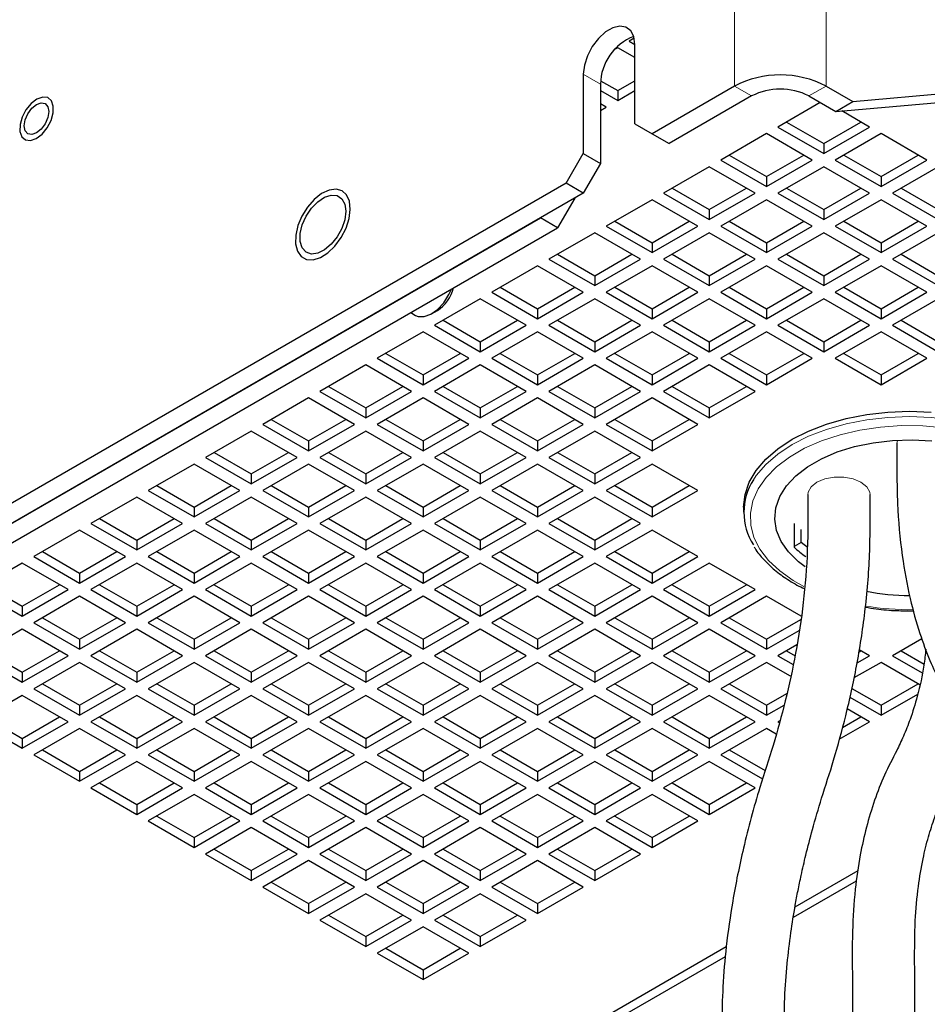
# Model space of a CAD drawing. Header units: millimetres. Extents: x 5 to 418, y 2 to 292.
# Tile 14 of 29: x 347 to 370, y 104 to 129. Entities that reach past the tile are written whole.
import ezdxf

# ---------------------------------------------------------------- set-up
doc = ezdxf.new("R2010")
doc.units = ezdxf.units.MM

msp = doc.modelspace()

# ---------------------------------------------------------------- linework, layer by layer
at = {"color": 7, "linetype": 'Continuous', "lineweight": 18}
for p, q in [((364.9938, 229.7835), (364.9938, 126.8993)), ((367.2565, 126.8993), (367.2565, 229.7835)), ((361.2602, 127.1936), (361.6845, 126.9487)), ((364.9938, 126.8993), (365.418, 126.6544)), ((366.8322, 126.6544), (367.2565, 126.8993))]:
    msp.add_line(p, q, dxfattribs=at)
at = {"color": 7, "linetype": 'Continuous', "lineweight": 25}
for p, q in [((362.517, 128.0832), (362.3916, 128.0108)), ((362.3916, 128.0108), (362.533, 127.9292)), ((362.1088, 127.8475), (362.0304, 127.8023)), ((362.533, 127.6026), (362.1088, 127.8475)), ((362.533, 125.9687), (362.533, 127.9284)), ((361.2602, 127.1936), (361.2602, 125.2339)), ((361.6881, 127.0291), (362.1088, 126.7862)), ((362.1088, 126.7862), (362.533, 127.0311)), ((361.6845, 126.9487), (361.6845, 124.989)), ((361.6845, 126.7862), (362.1088, 126.5413)), ((362.1088, 126.5413), (362.533, 126.7862)), ((362.1088, 126.7862), (362.1088, 126.5413)), ((364.9938, 126.8993), (362.9573, 125.7237)), ((367.2565, 126.8993), (367.9212, 126.5156)), ((367.9212, 126.5156), (371.1032, 126.8001)), ((365.418, 126.6544), (363.3816, 125.4788)), ((366.8322, 126.6544), (367.4969, 126.2707)), ((367.4969, 126.2707), (370.6789, 126.5552)), ((367.4969, 126.2707), (367.9212, 126.5156)), ((361.8259, 126.378), (361.6845, 126.4596)), ((361.6845, 126.2963), (361.8259, 126.378)), ((367.1141, 126.4917), (366.0686, 125.8881)), ((368.3313, 125.8881), (367.6456, 126.284)), ((366.2807, 126.0106), (367.1999, 125.48)), ((367.1999, 125.48), (368.1191, 126.0106)), ((362.533, 125.9687), (362.9573, 125.7237)), ((366.0686, 125.8881), (367.1999, 125.235)), ((367.1999, 125.235), (368.3313, 125.8881)), ((362.9573, 125.7237), (363.3816, 125.4788)), ((365.7857, 125.7249), (364.6543, 125.0717)), ((366.9171, 125.0717), (365.7857, 125.7249)), ((368.6141, 125.7249), (367.4828, 125.0717)), ((369.7455, 125.0717), (368.6141, 125.7249)), ((367.1999, 125.48), (367.1999, 125.235)), ((360.836, 124.4991), (361.2602, 125.2339)), ((361.2602, 125.2339), (361.6845, 124.989)), ((364.6543, 125.0717), (365.7857, 124.4186)), ((364.8665, 125.1942), (365.7857, 124.6636)), ((365.7857, 124.6636), (366.7049, 125.1942)), ((365.7857, 124.4186), (366.9171, 125.0717)), ((367.4828, 125.0717), (368.6141, 124.4186)), ((367.6949, 125.1942), (368.6141, 124.6636)), ((368.6141, 124.6636), (369.5333, 125.1942)), ((368.6141, 124.4186), (369.7455, 125.0717)), ((361.6845, 124.989), (361.2602, 124.2542)), ((364.3715, 124.9084), (363.2401, 124.2553)), ((365.5029, 124.2553), (364.3715, 124.9084)), ((367.1999, 124.9084), (366.0686, 124.2553)), ((368.3313, 124.2553), (367.1999, 124.9084)), ((370.0284, 124.9084), (368.897, 124.2553)), ((365.7857, 124.6636), (365.7857, 124.4186)), ((368.6141, 124.6636), (368.6141, 124.4186)), ((360.836, 124.4991), (334.673, 109.3955)), ((361.2602, 124.2542), (360.836, 124.4991)), ((363.4523, 124.3778), (364.3715, 123.8472)), ((364.3715, 123.8472), (365.2907, 124.3778)), ((366.2807, 124.3778), (367.1999, 123.8472)), ((367.1999, 123.8472), (368.1191, 124.3778)), ((369.1092, 124.3778), (370.0284, 123.8472)), ((361.2602, 124.2542), (335.0973, 109.1506)), ((361.048, 124.1317), (360.6238, 123.3969)), ((362.9573, 124.092), (361.8259, 123.4389)), ((364.0887, 123.4389), (362.9573, 124.092)), ((363.2401, 124.2553), (364.3715, 123.6022)), ((364.3715, 123.6022), (365.5029, 124.2553)), ((365.7857, 124.092), (364.6543, 123.4389)), ((366.9171, 123.4389), (365.7857, 124.092)), ((366.0686, 124.2553), (367.1999, 123.6022)), ((367.1999, 123.6022), (368.3313, 124.2553)), ((368.6141, 124.092), (367.4828, 123.4389)), ((369.7455, 123.4389), (368.6141, 124.092)), ((368.897, 124.2553), (370.0284, 123.6022)), ((364.3715, 123.8472), (364.3715, 123.6022)), ((367.1999, 123.8472), (367.1999, 123.6022)), ((336.1579, 109.7629), (360.1996, 123.6419)), ((360.6238, 123.3969), (360.1996, 123.6419)), ((336.5822, 109.518), (360.6238, 123.3969)), ((361.8259, 123.4389), (362.9573, 122.7858)), ((362.0381, 123.5614), (362.9573, 123.0307)), ((362.9573, 123.0307), (363.8765, 123.5614)), ((362.9573, 122.7858), (364.0887, 123.4389)), ((364.6543, 123.4389), (365.7857, 122.7858)), ((364.8665, 123.5614), (365.7857, 123.0307)), ((365.7857, 123.0307), (366.7049, 123.5614)), ((365.7857, 122.7858), (366.9171, 123.4389)), ((367.4828, 123.4389), (368.6141, 122.7858)), ((367.6949, 123.5614), (368.6141, 123.0307)), ((368.6141, 123.0307), (369.5333, 123.5614)), ((368.6141, 122.7858), (369.7455, 123.4389)), ((361.5431, 123.2756), (360.4117, 122.6225)), ((362.6744, 122.6225), (361.5431, 123.2756)), ((364.3715, 123.2756), (363.2401, 122.6225)), ((365.5029, 122.6225), (364.3715, 123.2756)), ((367.1999, 123.2756), (366.0686, 122.6225)), ((368.3313, 122.6225), (367.1999, 123.2756)), ((370.0284, 123.2756), (368.897, 122.6225)), ((362.9573, 123.0307), (362.9573, 122.7858)), ((365.7857, 123.0307), (365.7857, 122.7858)), ((368.6141, 123.0307), (368.6141, 122.7858)), ((360.4117, 122.6225), (361.5431, 121.9694)), ((360.6239, 122.745), (361.5431, 122.2143)), ((361.5431, 122.2143), (362.4623, 122.745)), ((361.5431, 121.9694), (362.6744, 122.6225)), ((363.2401, 122.6225), (364.3715, 121.9694)), ((363.4523, 122.745), (364.3715, 122.2143)), ((364.3715, 122.2143), (365.2907, 122.745)), ((364.3715, 121.9694), (365.5029, 122.6225)), ((366.0686, 122.6225), (367.1999, 121.9694)), ((366.2807, 122.745), (367.1999, 122.2143)), ((367.1999, 122.2143), (368.1191, 122.745)), ((367.1999, 121.9694), (368.3313, 122.6225)), ((368.897, 122.6225), (370.0284, 121.9694)), ((369.1092, 122.745), (370.0284, 122.2143)), ((360.1289, 122.4592), (358.9975, 121.8061)), ((361.2602, 121.8061), (360.1289, 122.4592)), ((362.9573, 122.4592), (361.8259, 121.8061)), ((364.0887, 121.8061), (362.9573, 122.4592)), ((365.7857, 122.4592), (364.6543, 121.8061)), ((366.9171, 121.8061), (365.7857, 122.4592)), ((368.6141, 122.4592), (367.4828, 121.8061)), ((369.7455, 121.8061), (368.6141, 122.4592)), ((361.5431, 122.2143), (361.5431, 121.9694)), ((364.3715, 122.2143), (364.3715, 121.9694)), ((367.1999, 122.2143), (367.1999, 121.9694)), ((359.2097, 121.9286), (360.1289, 121.3979)), ((360.1289, 121.3979), (361.0481, 121.9286)), ((362.0381, 121.9286), (362.9573, 121.3979)), ((362.9573, 121.3979), (363.8765, 121.9286)), ((364.8665, 121.9286), (365.7857, 121.3979)), ((365.7857, 121.3979), (366.7049, 121.9286)), ((367.6949, 121.9286), (368.6141, 121.3979)), ((368.6141, 121.3979), (369.5333, 121.9286)), ((358.7146, 121.6428), (357.5833, 120.9897)), ((359.846, 120.9897), (358.7146, 121.6428)), ((358.9975, 121.8061), (360.1289, 121.153)), ((360.1289, 121.153), (361.2602, 121.8061)), ((361.5431, 121.6428), (360.4117, 120.9897)), ((362.6744, 120.9897), (361.5431, 121.6428)), ((361.8259, 121.8061), (362.9573, 121.153)), ((362.9573, 121.153), (364.0887, 121.8061)), ((364.3715, 121.6428), (363.2401, 120.9897)), ((365.5029, 120.9897), (364.3715, 121.6428)), ((364.6543, 121.8061), (365.7857, 121.153)), ((365.7857, 121.153), (366.9171, 121.8061)), ((367.1999, 121.6428), (366.0686, 120.9897)), ((368.3313, 120.9897), (367.1999, 121.6428)), ((367.4828, 121.8061), (368.6141, 121.153)), ((368.6141, 121.153), (369.7455, 121.8061)), ((370.0284, 121.6428), (368.897, 120.9897)), ((360.1289, 121.3979), (360.1289, 121.153)), ((362.9573, 121.3979), (362.9573, 121.153)), ((365.7857, 121.3979), (365.7857, 121.153)), ((368.6141, 121.3979), (368.6141, 121.153)), ((356.9957, 121.3025), (357.1126, 121.235)), ((357.5127, 121.2746), (357.6541, 121.3563)), ((357.5833, 120.9897), (358.7146, 120.3366)), ((357.7954, 121.1122), (358.7146, 120.5815)), ((358.7146, 120.5815), (359.6339, 121.1122)), ((358.7146, 120.3366), (359.846, 120.9897)), ((360.4117, 120.9897), (361.5431, 120.3366)), ((360.6239, 121.1122), (361.5431, 120.5815)), ((361.5431, 120.5815), (362.4623, 121.1122)), ((361.5431, 120.3366), (362.6744, 120.9897)), ((363.2401, 120.9897), (364.3715, 120.3366)), ((363.4523, 121.1122), (364.3715, 120.5815)), ((364.3715, 120.5815), (365.2907, 121.1122)), ((364.3715, 120.3366), (365.5029, 120.9897)), ((366.0686, 120.9897), (367.1999, 120.3366)), ((366.2807, 121.1122), (367.1999, 120.5815)), ((367.1999, 120.5815), (368.1191, 121.1122)), ((367.1999, 120.3366), (368.3313, 120.9897)), ((368.897, 120.9897), (370.0284, 120.3366)), ((369.1092, 121.1122), (370.0284, 120.5815)), ((357.3004, 120.8264), (356.1691, 120.1733)), ((358.4318, 120.1733), (357.3004, 120.8264)), ((360.1289, 120.8264), (358.9975, 120.1733)), ((361.2602, 120.1733), (360.1289, 120.8264)), ((362.9573, 120.8264), (361.8259, 120.1733)), ((364.0887, 120.1733), (362.9573, 120.8264)), ((365.7857, 120.8264), (364.6543, 120.1733)), ((366.9171, 120.1733), (365.7857, 120.8264)), ((368.6141, 120.8264), (367.4828, 120.1733)), ((369.7455, 120.1733), (368.6141, 120.8264)), ((358.7146, 120.5815), (358.7146, 120.3366)), ((361.5431, 120.5815), (361.5431, 120.3366)), ((364.3715, 120.5815), (364.3715, 120.3366)), ((367.1999, 120.5815), (367.1999, 120.3366)), ((356.1691, 120.1733), (357.3004, 119.5202)), ((356.3812, 120.2958), (357.3004, 119.7651)), ((357.3004, 119.7651), (358.2196, 120.2958)), ((357.3004, 119.5202), (358.4318, 120.1733)), ((358.9975, 120.1733), (360.1289, 119.5202)), ((359.2097, 120.2958), (360.1289, 119.7651)), ((360.1289, 119.7651), (361.0481, 120.2958)), ((360.1289, 119.5202), (361.2602, 120.1733)), ((361.8259, 120.1733), (362.9573, 119.5202)), ((362.0381, 120.2958), (362.9573, 119.7651)), ((362.9573, 119.7651), (363.8765, 120.2958)), ((362.9573, 119.5202), (364.0887, 120.1733)), ((364.6543, 120.1733), (365.7857, 119.5202)), ((364.8665, 120.2958), (365.7857, 119.7651)), ((365.7857, 119.7651), (366.7049, 120.2958)), ((365.7857, 119.5202), (366.9171, 120.1733)), ((367.4828, 120.1733), (368.6141, 119.5202)), ((367.6949, 120.2958), (368.6141, 119.7651)), ((368.6141, 119.7651), (369.5333, 120.2958)), ((368.6141, 119.5202), (369.7455, 120.1733)), ((355.8862, 120.01), (354.7548, 119.3569)), ((357.0176, 119.3569), (355.8862, 120.01)), ((358.7146, 120.01), (357.5833, 119.3569)), ((359.846, 119.3569), (358.7146, 120.01)), ((361.5431, 120.01), (360.4117, 119.3569)), ((362.6744, 119.3569), (361.5431, 120.01)), ((364.3715, 120.01), (363.2401, 119.3569)), ((365.5029, 119.3569), (364.3715, 120.01)), ((357.3004, 119.7651), (357.3004, 119.5202)), ((360.1289, 119.7651), (360.1289, 119.5202)), ((362.9573, 119.7651), (362.9573, 119.5202)), ((365.7857, 119.7651), (365.7857, 119.5202)), ((368.6141, 119.7651), (368.6141, 119.5202)), ((354.967, 119.4794), (355.8862, 118.9487)), ((355.8862, 118.9487), (356.8054, 119.4794)), ((357.7954, 119.4794), (358.7146, 118.9487)), ((358.7146, 118.9487), (359.6339, 119.4794)), ((360.6239, 119.4794), (361.5431, 118.9487)), ((361.5431, 118.9487), (362.4623, 119.4794)), ((363.4523, 119.4794), (364.3715, 118.9487)), ((364.3715, 118.9487), (365.2907, 119.4794)), ((354.7548, 119.3569), (355.8862, 118.7037)), ((355.8862, 118.7037), (357.0176, 119.3569)), ((357.5833, 119.3569), (358.7146, 118.7037)), ((358.7146, 118.7037), (359.846, 119.3569)), ((360.4117, 119.3569), (361.5431, 118.7037)), ((361.5431, 118.7037), (362.6744, 119.3569)), ((363.2401, 119.3569), (364.3715, 118.7037)), ((364.3715, 118.7037), (365.5029, 119.3569)), ((354.472, 119.1936), (353.3406, 118.5405)), ((355.6034, 118.5405), (354.472, 119.1936)), ((357.3004, 119.1936), (356.1691, 118.5405)), ((358.4318, 118.5405), (357.3004, 119.1936)), ((360.1289, 119.1936), (358.9975, 118.5405)), ((361.2602, 118.5405), (360.1289, 119.1936)), ((362.9573, 119.1936), (361.8259, 118.5405)), ((364.0887, 118.5405), (362.9573, 119.1936)), ((355.8862, 118.9487), (355.8862, 118.7037)), ((358.7146, 118.9487), (358.7146, 118.7037)), ((361.5431, 118.9487), (361.5431, 118.7037)), ((364.3715, 118.9487), (364.3715, 118.7037)), ((353.3406, 118.5405), (354.472, 117.8873)), ((353.5528, 118.6629), (354.472, 118.1323)), ((354.472, 118.1323), (355.3912, 118.6629)), ((354.472, 117.8873), (355.6034, 118.5405)), ((356.1691, 118.5405), (357.3004, 117.8873)), ((356.3812, 118.6629), (357.3004, 118.1323)), ((357.3004, 118.1323), (358.2196, 118.6629)), ((357.3004, 117.8873), (358.4318, 118.5405)), ((358.9975, 118.5405), (360.1289, 117.8873)), ((359.2097, 118.6629), (360.1289, 118.1323)), ((360.1289, 118.1323), (361.0481, 118.6629)), ((360.1289, 117.8873), (361.2602, 118.5405)), ((361.8259, 118.5405), (362.9573, 117.8873)), ((362.0381, 118.6629), (362.9573, 118.1323)), ((362.9573, 118.1323), (363.8765, 118.6629)), ((362.9573, 117.8873), (364.0887, 118.5405)), ((353.0578, 118.3772), (351.9264, 117.7241)), ((354.1892, 117.7241), (353.0578, 118.3772)), ((355.8862, 118.3772), (354.7548, 117.7241)), ((357.0176, 117.7241), (355.8862, 118.3772)), ((358.7146, 118.3772), (357.5833, 117.7241)), ((359.846, 117.7241), (358.7146, 118.3772)), ((361.5431, 118.3772), (360.4117, 117.7241)), ((362.6744, 117.7241), (361.5431, 118.3772)), ((354.472, 118.1323), (354.472, 117.8873)), ((357.3004, 118.1323), (357.3004, 117.8873)), ((360.1289, 118.1323), (360.1289, 117.8873)), ((362.9573, 118.1323), (362.9573, 117.8873)), ((369.0084, 118.0798), (369.0084, 118.0718)), ((352.1386, 117.8465), (353.0578, 117.3159)), ((353.0578, 117.3159), (353.977, 117.8465)), ((354.967, 117.8465), (355.8862, 117.3159)), ((355.8862, 117.3159), (356.8054, 117.8465)), ((357.7954, 117.8465), (358.7146, 117.3159)), ((358.7146, 117.3159), (359.6339, 117.8465)), ((360.6239, 117.8465), (361.5431, 117.3159)), ((361.5431, 117.3159), (362.4623, 117.8465)), ((351.6436, 117.5608), (350.5122, 116.9076)), ((352.775, 116.9076), (351.6436, 117.5608)), ((351.9264, 117.7241), (353.0578, 117.0709)), ((353.0578, 117.0709), (354.1892, 117.7241)), ((354.472, 117.5608), (353.3406, 116.9076)), ((355.6034, 116.9076), (354.472, 117.5608)), ((354.7548, 117.7241), (355.8862, 117.0709)), ((355.8862, 117.0709), (357.0176, 117.7241)), ((357.3004, 117.5608), (356.1691, 116.9076)), ((358.4318, 116.9076), (357.3004, 117.5608)), ((357.5833, 117.7241), (358.7146, 117.0709)), ((358.7146, 117.0709), (359.846, 117.7241)), ((360.1289, 117.5608), (358.9975, 116.9076)), ((361.2602, 116.9076), (360.1289, 117.5608)), ((360.4117, 117.7241), (361.5431, 117.0709)), ((361.5431, 117.0709), (362.6744, 117.7241)), ((362.9573, 117.5608), (361.8259, 116.9076)), ((364.0887, 116.9076), (362.9573, 117.5608)), ((353.0578, 117.3159), (353.0578, 117.0709)), ((355.8862, 117.3159), (355.8862, 117.0709)), ((358.7146, 117.3159), (358.7146, 117.0709)), ((361.5431, 117.3159), (361.5431, 117.0709)), ((350.7244, 117.0301), (351.6436, 116.4995)), ((351.6436, 116.4995), (352.5628, 117.0301)), ((353.5528, 117.0301), (354.472, 116.4995)), ((354.472, 116.4995), (355.3912, 117.0301)), ((356.3812, 117.0301), (357.3004, 116.4995)), ((357.3004, 116.4995), (358.2196, 117.0301)), ((359.2097, 117.0301), (360.1289, 116.4995)), ((360.1289, 116.4995), (361.0481, 117.0301)), ((362.0381, 117.0301), (362.9573, 116.4995)), ((362.9573, 116.4995), (363.8765, 117.0301)), ((350.5122, 116.9076), (351.6436, 116.2545)), ((351.6436, 116.2545), (352.775, 116.9076)), ((353.3406, 116.9076), (354.472, 116.2545)), ((354.472, 116.2545), (355.6034, 116.9076)), ((356.1691, 116.9076), (357.3004, 116.2545)), ((357.3004, 116.2545), (358.4318, 116.9076)), ((358.9975, 116.9076), (360.1289, 116.2545)), ((360.1289, 116.2545), (361.2602, 116.9076)), ((361.8259, 116.9076), (362.9573, 116.2545)), ((362.9573, 116.2545), (364.0887, 116.9076)), ((366.8039, 116.8071), (366.8039, 116.7991)), ((368.3439, 116.7991), (368.3439, 116.8071)), ((350.2294, 116.7444), (349.098, 116.0912)), ((351.3607, 116.0912), (350.2294, 116.7444)), ((353.0578, 116.7444), (351.9264, 116.0912)), ((354.1892, 116.0912), (353.0578, 116.7444)), ((355.8862, 116.7444), (354.7548, 116.0912)), ((357.0176, 116.0912), (355.8862, 116.7444)), ((358.7146, 116.7444), (357.5833, 116.0912)), ((359.846, 116.0912), (358.7146, 116.7444)), ((361.5431, 116.7444), (360.4117, 116.0912)), ((362.6744, 116.0912), (361.5431, 116.7444)), ((351.6436, 116.4995), (351.6436, 116.2545)), ((354.472, 116.4995), (354.472, 116.2545)), ((357.3004, 116.4995), (357.3004, 116.2545)), ((360.1289, 116.4995), (360.1289, 116.2545)), ((362.9573, 116.4995), (362.9573, 116.2545)), ((365.2212, 116.4994), (365.2212, 116.3688)), ((349.098, 116.0912), (350.2294, 115.4381)), ((349.3102, 116.2137), (350.2294, 115.6831)), ((350.2294, 115.6831), (351.1486, 116.2137)), ((350.2294, 115.4381), (351.3607, 116.0912)), ((351.9264, 116.0912), (353.0578, 115.4381)), ((352.1386, 116.2137), (353.0578, 115.6831)), ((353.0578, 115.6831), (353.977, 116.2137)), ((353.0578, 115.4381), (354.1892, 116.0912)), ((354.7548, 116.0912), (355.8862, 115.4381)), ((354.967, 116.2137), (355.8862, 115.6831)), ((355.8862, 115.6831), (356.8054, 116.2137)), ((355.8862, 115.4381), (357.0176, 116.0912)), ((357.5833, 116.0912), (358.7146, 115.4381)), ((357.7954, 116.2137), (358.7146, 115.6831)), ((358.7146, 115.6831), (359.6339, 116.2137)), ((358.7146, 115.4381), (359.846, 116.0912)), ((360.4117, 116.0912), (361.5431, 115.4381)), ((360.6239, 116.2137), (361.5431, 115.6831)), ((361.5431, 115.6831), (362.4623, 116.2137)), ((361.5431, 115.4381), (362.6744, 116.0912)), ((366.4699, 116.0944), (366.4699, 115.5065)), ((348.8152, 115.928), (347.6838, 115.2748)), ((349.9465, 115.2748), (348.8152, 115.928)), ((351.6436, 115.928), (350.5122, 115.2748)), ((352.775, 115.2748), (351.6436, 115.928)), ((354.472, 115.928), (353.3406, 115.2748)), ((355.6034, 115.2748), (354.472, 115.928)), ((357.3004, 115.928), (356.1691, 115.2748)), ((358.4318, 115.2748), (357.3004, 115.928)), ((360.1289, 115.928), (358.9975, 115.2748)), ((361.2602, 115.2748), (360.1289, 115.928)), ((362.9573, 115.928), (361.8259, 115.2748)), ((364.0887, 115.2748), (362.9573, 115.928)), ((366.6397, 115.6209), (366.6397, 115.9475)), ((350.2294, 115.6831), (350.2294, 115.4381)), ((353.0578, 115.6831), (353.0578, 115.4381)), ((355.8862, 115.6831), (355.8862, 115.4381)), ((358.7146, 115.6831), (358.7146, 115.4381)), ((361.5431, 115.6831), (361.5431, 115.4381)), ((366.6397, 115.6209), (366.4699, 115.5229)), ((347.8959, 115.3973), (348.8152, 114.8667)), ((348.8152, 114.8667), (349.7344, 115.3973)), ((350.7244, 115.3973), (351.6436, 114.8667)), ((351.6436, 114.8667), (352.5628, 115.3973)), ((353.5528, 115.3973), (354.472, 114.8667)), ((354.472, 114.8667), (355.3912, 115.3973)), ((356.3812, 115.3973), (357.3004, 114.8667)), ((357.3004, 114.8667), (358.2196, 115.3973)), ((359.2097, 115.3973), (360.1289, 114.8667)), ((360.1289, 114.8667), (361.0481, 115.3973)), ((362.0381, 115.3973), (362.9573, 114.8667)), ((362.9573, 114.8667), (363.8765, 115.3973)), ((347.4009, 115.1116), (346.2696, 114.4584)), ((348.5323, 114.4584), (347.4009, 115.1116)), ((347.6838, 115.2748), (348.8152, 114.6217)), ((348.8152, 114.6217), (349.9465, 115.2748)), ((350.2294, 115.1116), (349.098, 114.4584)), ((351.3607, 114.4584), (350.2294, 115.1116)), ((350.5122, 115.2748), (351.6436, 114.6217)), ((351.6436, 114.6217), (352.775, 115.2748)), ((353.0578, 115.1116), (351.9264, 114.4584)), ((354.1892, 114.4584), (353.0578, 115.1116)), ((353.3406, 115.2748), (354.472, 114.6217)), ((354.472, 114.6217), (355.6034, 115.2748)), ((355.8862, 115.1116), (354.7548, 114.4584)), ((357.0176, 114.4584), (355.8862, 115.1116)), ((356.1691, 115.2748), (357.3004, 114.6217)), ((357.3004, 114.6217), (358.4318, 115.2748)), ((358.7146, 115.1116), (357.5833, 114.4584)), ((359.846, 114.4584), (358.7146, 115.1116)), ((358.9975, 115.2748), (360.1289, 114.6217)), ((360.1289, 114.6217), (361.2602, 115.2748)), ((361.5431, 115.1116), (360.4117, 114.4584)), ((362.6744, 114.4584), (361.5431, 115.1116)), ((361.8259, 115.2748), (362.9573, 114.6217)), ((362.9573, 114.6217), (364.0887, 115.2748)), ((364.3715, 115.1116), (363.2401, 114.4584)), ((365.5029, 114.4584), (364.3715, 115.1116)), ((348.8152, 114.8667), (348.8152, 114.6217)), ((351.6436, 114.8667), (351.6436, 114.6217)), ((354.472, 114.8667), (354.472, 114.6217)), ((357.3004, 114.8667), (357.3004, 114.6217)), ((360.1289, 114.8667), (360.1289, 114.6217)), ((362.9573, 114.8667), (362.9573, 114.6217)), ((346.4817, 114.5809), (347.4009, 114.0503)), ((347.4009, 114.0503), (348.3201, 114.5809)), ((349.3102, 114.5809), (350.2294, 114.0503)), ((350.2294, 114.0503), (351.1486, 114.5809)), ((352.1386, 114.5809), (353.0578, 114.0503)), ((353.0578, 114.0503), (353.977, 114.5809)), ((354.967, 114.5809), (355.8862, 114.0503)), ((355.8862, 114.0503), (356.8054, 114.5809)), ((357.7954, 114.5809), (358.7146, 114.0503)), ((358.7146, 114.0503), (359.6339, 114.5809)), ((360.6239, 114.5809), (361.5431, 114.0503)), ((361.5431, 114.0503), (362.4623, 114.5809)), ((363.4523, 114.5809), (364.3715, 114.0503)), ((364.3715, 114.0503), (365.2907, 114.5809)), ((346.2696, 114.4584), (347.4009, 113.8053)), ((347.4009, 113.8053), (348.5323, 114.4584)), ((349.098, 114.4584), (350.2294, 113.8053)), ((350.2294, 113.8053), (351.3607, 114.4584)), ((351.9264, 114.4584), (353.0578, 113.8053)), ((353.0578, 113.8053), (354.1892, 114.4584)), ((354.7548, 114.4584), (355.8862, 113.8053)), ((355.8862, 113.8053), (357.0176, 114.4584)), ((357.5833, 114.4584), (358.7146, 113.8053)), ((358.7146, 113.8053), (359.846, 114.4584)), ((360.4117, 114.4584), (361.5431, 113.8053)), ((361.5431, 113.8053), (362.6744, 114.4584)), ((363.2401, 114.4584), (364.3715, 113.8053)), ((364.3715, 113.8053), (365.5029, 114.4584)), ((348.8152, 114.2951), (347.6838, 113.642)), ((349.9465, 113.642), (348.8152, 114.2951)), ((351.6436, 114.2951), (350.5122, 113.642)), ((352.775, 113.642), (351.6436, 114.2951)), ((354.472, 114.2951), (353.3406, 113.642)), ((355.6034, 113.642), (354.472, 114.2951)), ((357.3004, 114.2951), (356.1691, 113.642)), ((358.4318, 113.642), (357.3004, 114.2951)), ((360.1289, 114.2951), (358.9975, 113.642)), ((361.2602, 113.642), (360.1289, 114.2951)), ((362.9573, 114.2951), (361.8259, 113.642)), ((364.0887, 113.642), (362.9573, 114.2951)), ((365.7857, 114.2951), (364.6543, 113.642)), ((366.6419, 113.8009), (365.7857, 114.2951)), ((347.4009, 114.0503), (347.4009, 113.8053)), ((350.2294, 114.0503), (350.2294, 113.8053)), ((353.0578, 114.0503), (353.0578, 113.8053)), ((355.8862, 114.0503), (355.8862, 113.8053)), ((358.7146, 114.0503), (358.7146, 113.8053)), ((361.5431, 114.0503), (361.5431, 113.8053)), ((364.3715, 114.0503), (364.3715, 113.8053)), ((347.6838, 113.642), (348.8152, 112.9889)), ((347.8959, 113.7645), (348.8152, 113.2339)), ((348.8152, 113.2339), (349.7344, 113.7645)), ((348.8152, 112.9889), (349.9465, 113.642)), ((350.5122, 113.642), (351.6436, 112.9889)), ((350.7244, 113.7645), (351.6436, 113.2339)), ((351.6436, 113.2339), (352.5628, 113.7645)), ((351.6436, 112.9889), (352.775, 113.642)), ((353.3406, 113.642), (354.472, 112.9889)), ((353.5528, 113.7645), (354.472, 113.2339)), ((354.472, 113.2339), (355.3912, 113.7645)), ((354.472, 112.9889), (355.6034, 113.642)), ((356.1691, 113.642), (357.3004, 112.9889)), ((356.3812, 113.7645), (357.3004, 113.2339)), ((357.3004, 113.2339), (358.2196, 113.7645)), ((357.3004, 112.9889), (358.4318, 113.642)), ((358.9975, 113.642), (360.1289, 112.9889)), ((359.2097, 113.7645), (360.1289, 113.2339)), ((360.1289, 113.2339), (361.0481, 113.7645)), ((360.1289, 112.9889), (361.2602, 113.642)), ((361.8259, 113.642), (362.9573, 112.9889)), ((362.0381, 113.7645), (362.9573, 113.2339)), ((362.9573, 113.2339), (363.8765, 113.7645)), ((362.9573, 112.9889), (364.0887, 113.642)), ((364.6543, 113.642), (365.7857, 112.9889)), ((364.8665, 113.7645), (365.7857, 113.2339)), ((365.7857, 113.2339), (366.6299, 113.7212)), ((347.4009, 113.4787), (346.2696, 112.8256)), ((348.5323, 112.8256), (347.4009, 113.4787)), ((350.2294, 113.4787), (349.098, 112.8256)), ((351.3607, 112.8256), (350.2294, 113.4787)), ((353.0578, 113.4787), (351.9264, 112.8256)), ((354.1892, 112.8256), (353.0578, 113.4787)), ((355.8862, 113.4787), (354.7548, 112.8256)), ((357.0176, 112.8256), (355.8862, 113.4787)), ((358.7146, 113.4787), (357.5833, 112.8256)), ((359.846, 112.8256), (358.7146, 113.4787)), ((361.5431, 113.4787), (360.4117, 112.8256)), ((362.6744, 112.8256), (361.5431, 113.4787)), ((364.3715, 113.4787), (363.2401, 112.8256)), ((365.5029, 112.8256), (364.3715, 113.4787)), ((365.7857, 112.9889), (366.5892, 113.4528)), ((348.8152, 113.2339), (348.8152, 112.9889)), ((351.6436, 113.2339), (351.6436, 112.9889)), ((354.472, 113.2339), (354.472, 112.9889)), ((357.3004, 113.2339), (357.3004, 112.9889)), ((360.1289, 113.2339), (360.1289, 112.9889)), ((362.9573, 113.2339), (362.9573, 112.9889)), ((365.7857, 113.2339), (365.7857, 112.9889)), ((369.6237, 113.2452), (368.897, 112.8256)), ((346.4817, 112.9481), (347.4009, 112.4174)), ((347.4009, 112.4174), (348.3201, 112.9481)), ((349.3102, 112.9481), (350.2294, 112.4174)), ((350.2294, 112.4174), (351.1486, 112.9481)), ((352.1386, 112.9481), (353.0578, 112.4174)), ((353.0578, 112.4174), (353.977, 112.9481)), ((354.967, 112.9481), (355.8862, 112.4174)), ((355.8862, 112.4174), (356.8054, 112.9481)), ((357.7954, 112.9481), (358.7146, 112.4174)), ((358.7146, 112.4174), (359.6339, 112.9481)), ((360.6239, 112.9481), (361.5431, 112.4174)), ((361.5431, 112.4174), (362.4623, 112.9481)), ((363.4523, 112.9481), (364.3715, 112.4174)), ((364.3715, 112.4174), (365.2907, 112.9481)), ((366.5351, 113.0949), (366.0686, 112.8256)), ((366.2807, 112.9481), (366.4903, 112.8271)), ((368.0632, 112.9158), (368.1191, 112.9481)), ((368.3313, 112.8256), (368.0723, 112.9751)), ((369.1092, 112.9481), (369.6773, 112.6201)), ((346.2696, 112.8256), (347.4009, 112.1725)), ((347.4009, 112.1725), (348.5323, 112.8256)), ((348.8152, 112.6623), (347.6838, 112.0092)), ((349.9465, 112.0092), (348.8152, 112.6623)), ((349.098, 112.8256), (350.2294, 112.1725)), ((350.2294, 112.1725), (351.3607, 112.8256)), ((351.6436, 112.6623), (350.5122, 112.0092)), ((352.775, 112.0092), (351.6436, 112.6623)), ((351.9264, 112.8256), (353.0578, 112.1725)), ((353.0578, 112.1725), (354.1892, 112.8256)), ((354.472, 112.6623), (353.3406, 112.0092)), ((355.6034, 112.0092), (354.472, 112.6623)), ((354.7548, 112.8256), (355.8862, 112.1725)), ((355.8862, 112.1725), (357.0176, 112.8256)), ((357.3004, 112.6623), (356.1691, 112.0092)), ((358.4318, 112.0092), (357.3004, 112.6623)), ((357.5833, 112.8256), (358.7146, 112.1725)), ((358.7146, 112.1725), (359.846, 112.8256)), ((360.1289, 112.6623), (358.9975, 112.0092)), ((361.2602, 112.0092), (360.1289, 112.6623)), ((360.4117, 112.8256), (361.5431, 112.1725)), ((361.5431, 112.1725), (362.6744, 112.8256)), ((362.9573, 112.6623), (361.8259, 112.0092)), ((364.0887, 112.0092), (362.9573, 112.6623)), ((363.2401, 112.8256), (364.3715, 112.1725)), ((364.3715, 112.1725), (365.5029, 112.8256)), ((365.7857, 112.6623), (364.6543, 112.0092)), ((366.3804, 112.319), (365.7857, 112.6623)), ((366.0686, 112.8256), (366.4432, 112.6093)), ((368.6141, 112.6623), (367.946, 112.2766)), ((368.0216, 112.6468), (368.3313, 112.8256)), ((369.5701, 112.1105), (368.6141, 112.6623)), ((368.897, 112.8256), (369.6328, 112.4008)), ((347.4009, 112.4174), (347.4009, 112.1725)), ((350.2294, 112.4174), (350.2294, 112.1725)), ((353.0578, 112.4174), (353.0578, 112.1725)), ((355.8862, 112.4174), (355.8862, 112.1725)), ((358.7146, 112.4174), (358.7146, 112.1725)), ((361.5431, 112.4174), (361.5431, 112.1725)), ((364.3715, 112.4174), (364.3715, 112.1725)), ((347.6838, 112.0092), (348.8152, 111.3561)), ((347.8959, 112.1317), (348.8152, 111.601)), ((348.8152, 111.601), (349.7344, 112.1317)), ((348.8152, 111.3561), (349.9465, 112.0092)), ((350.5122, 112.0092), (351.6436, 111.3561)), ((350.7244, 112.1317), (351.6436, 111.601)), ((351.6436, 111.601), (352.5628, 112.1317)), ((351.6436, 111.3561), (352.775, 112.0092)), ((353.3406, 112.0092), (354.472, 111.3561)), ((353.5528, 112.1317), (354.472, 111.601)), ((354.472, 111.601), (355.3912, 112.1317)), ((354.472, 111.3561), (355.6034, 112.0092)), ((356.1691, 112.0092), (357.3004, 111.3561)), ((356.3812, 112.1317), (357.3004, 111.601)), ((357.3004, 111.601), (358.2196, 112.1317)), ((357.3004, 111.3561), (358.4318, 112.0092)), ((358.9975, 112.0092), (360.1289, 111.3561)), ((359.2097, 112.1317), (360.1289, 111.601)), ((360.1289, 111.601), (361.0481, 112.1317)), ((360.1289, 111.3561), (361.2602, 112.0092)), ((361.8259, 112.0092), (362.9573, 111.3561)), ((362.0381, 112.1317), (362.9573, 111.601)), ((362.9573, 111.601), (363.8765, 112.1317)), ((362.9573, 111.3561), (364.0887, 112.0092)), ((364.6543, 112.0092), (365.7857, 111.3561)), ((364.8665, 112.1317), (365.7857, 111.601)), ((367.8899, 112.0191), (368.6141, 111.601)), ((368.6141, 111.601), (369.5333, 112.1317)), ((347.4009, 111.8459), (346.2696, 111.1928)), ((348.5323, 111.1928), (347.4009, 111.8459)), ((350.2294, 111.8459), (349.098, 111.1928)), ((351.3607, 111.1928), (350.2294, 111.8459)), ((353.0578, 111.8459), (351.9264, 111.1928)), ((354.1892, 111.1928), (353.0578, 111.8459)), ((355.8862, 111.8459), (354.7548, 111.1928)), ((357.0176, 111.1928), (355.8862, 111.8459)), ((358.7146, 111.8459), (357.5833, 111.1928)), ((359.846, 111.1928), (358.7146, 111.8459)), ((361.5431, 111.8459), (360.4117, 111.1928)), ((362.6744, 111.1928), (361.5431, 111.8459)), ((364.3715, 111.8459), (363.2401, 111.1928)), ((365.5029, 111.1928), (364.3715, 111.8459)), ((365.7857, 111.601), (366.2879, 111.8909)), ((367.8425, 111.8015), (368.6141, 111.3561)), ((368.6141, 111.3561), (369.5202, 111.8791)), ((348.8152, 111.601), (348.8152, 111.3561)), ((351.6436, 111.601), (351.6436, 111.3561)), ((354.472, 111.601), (354.472, 111.3561)), ((357.3004, 111.601), (357.3004, 111.3561)), ((360.1289, 111.601), (360.1289, 111.3561)), ((362.9573, 111.601), (362.9573, 111.3561)), ((365.7857, 111.3561), (366.2204, 111.607)), ((365.7857, 111.601), (365.7857, 111.3561)), ((368.3313, 111.1928), (367.7793, 111.5114)), ((368.6141, 111.601), (368.6141, 111.3561)), ((346.2696, 111.1928), (347.4009, 110.5397)), ((346.4817, 111.3153), (347.4009, 110.7846)), ((347.4009, 110.7846), (348.3201, 111.3153)), ((347.4009, 110.5397), (348.5323, 111.1928)), ((349.098, 111.1928), (350.2294, 110.5397)), ((349.3102, 111.3153), (350.2294, 110.7846)), ((350.2294, 110.7846), (351.1486, 111.3153)), ((350.2294, 110.5397), (351.3607, 111.1928)), ((351.9264, 111.1928), (353.0578, 110.5397)), ((352.1386, 111.3153), (353.0578, 110.7846)), ((353.0578, 110.7846), (353.977, 111.3153)), ((353.0578, 110.5397), (354.1892, 111.1928)), ((354.7548, 111.1928), (355.8862, 110.5397)), ((354.967, 111.3153), (355.8862, 110.7846)), ((355.8862, 110.7846), (356.8054, 111.3153)), ((355.8862, 110.5397), (357.0176, 111.1928)), ((357.5833, 111.1928), (358.7146, 110.5397)), ((357.7954, 111.3153), (358.7146, 110.7846)), ((358.7146, 110.7846), (359.6339, 111.3153)), ((358.7146, 110.5397), (359.846, 111.1928)), ((360.4117, 111.1928), (361.5431, 110.5397)), ((360.6239, 111.3153), (361.5431, 110.7846)), ((361.5431, 110.7846), (362.4623, 111.3153)), ((361.5431, 110.5397), (362.6744, 111.1928)), ((363.2401, 111.1928), (364.3715, 110.5397)), ((363.4523, 111.3153), (364.3715, 110.7846)), ((364.3715, 110.7846), (365.2907, 111.3153)), ((364.3715, 110.5397), (365.5029, 111.1928)), ((366.1141, 111.2191), (366.0686, 111.1928)), ((366.0686, 111.1928), (366.1017, 111.1737)), ((367.5839, 110.7613), (368.3313, 111.1928)), ((367.6632, 111.0521), (368.1191, 111.3153)), ((348.8152, 111.0295), (347.6838, 110.3764)), ((349.9465, 110.3764), (348.8152, 111.0295)), ((351.6436, 111.0295), (350.5122, 110.3764)), ((352.775, 110.3764), (351.6436, 111.0295)), ((354.472, 111.0295), (353.3406, 110.3764)), ((355.6034, 110.3764), (354.472, 111.0295)), ((357.3004, 111.0295), (356.1691, 110.3764)), ((358.4318, 110.3764), (357.3004, 111.0295)), ((360.1289, 111.0295), (358.9975, 110.3764)), ((361.2602, 110.3764), (360.1289, 111.0295)), ((362.9573, 111.0295), (361.8259, 110.3764)), ((364.0887, 110.3764), (362.9573, 111.0295)), ((365.7857, 111.0295), (364.6543, 110.3764)), ((366.0244, 110.8917), (365.7857, 111.0295)), ((347.4009, 110.7846), (347.4009, 110.5397)), ((350.2294, 110.7846), (350.2294, 110.5397)), ((353.0578, 110.7846), (353.0578, 110.5397)), ((355.8862, 110.7846), (355.8862, 110.5397)), ((358.7146, 110.7846), (358.7146, 110.5397)), ((361.5431, 110.7846), (361.5431, 110.5397)), ((364.3715, 110.7846), (364.3715, 110.5397)), ((347.8959, 110.4989), (348.8152, 109.9682)), ((348.8152, 109.9682), (349.7344, 110.4989)), ((350.7244, 110.4989), (351.6436, 109.9682)), ((351.6436, 109.9682), (352.5628, 110.4989)), ((353.5528, 110.4989), (354.472, 109.9682)), ((354.472, 109.9682), (355.3912, 110.4989)), ((356.3812, 110.4989), (357.3004, 109.9682)), ((357.3004, 109.9682), (358.2196, 110.4989)), ((359.2097, 110.4989), (360.1289, 109.9682)), ((360.1289, 109.9682), (361.0481, 110.4989)), ((362.0381, 110.4989), (362.9573, 109.9682)), ((362.9573, 109.9682), (363.8765, 110.4989)), ((364.8665, 110.4989), (365.7511, 109.9882)), ((347.6838, 110.3764), (348.8152, 109.7233)), ((348.8152, 109.7233), (349.9465, 110.3764)), ((350.2294, 110.2131), (349.098, 109.56)), ((351.3607, 109.56), (350.2294, 110.2131)), ((350.5122, 110.3764), (351.6436, 109.7233)), ((351.6436, 109.7233), (352.775, 110.3764)), ((353.0578, 110.2131), (351.9264, 109.56)), ((354.1892, 109.56), (353.0578, 110.2131)), ((353.3406, 110.3764), (354.472, 109.7233)), ((354.472, 109.7233), (355.6034, 110.3764)), ((355.8862, 110.2131), (354.7548, 109.56)), ((357.0176, 109.56), (355.8862, 110.2131)), ((356.1691, 110.3764), (357.3004, 109.7233)), ((357.3004, 109.7233), (358.4318, 110.3764)), ((358.7146, 110.2131), (357.5833, 109.56)), ((359.846, 109.56), (358.7146, 110.2131)), ((358.9975, 110.3764), (360.1289, 109.7233)), ((360.1289, 109.7233), (361.2602, 110.3764)), ((361.5431, 110.2131), (360.4117, 109.56)), ((362.6744, 109.56), (361.5431, 110.2131)), ((361.8259, 110.3764), (362.9573, 109.7233)), ((362.9573, 109.7233), (364.0887, 110.3764)), ((364.3715, 110.2131), (363.2401, 109.56)), ((365.5029, 109.56), (364.3715, 110.2131)), ((364.6543, 110.3764), (365.6858, 109.7809)), ((348.8152, 109.9682), (348.8152, 109.7233)), ((351.6436, 109.9682), (351.6436, 109.7233)), ((354.472, 109.9682), (354.472, 109.7233)), ((357.3004, 109.9682), (357.3004, 109.7233)), ((360.1289, 109.9682), (360.1289, 109.7233)), ((362.9573, 109.9682), (362.9573, 109.7233)), ((349.098, 109.56), (350.2294, 108.9068)), ((349.3102, 109.6825), (350.2294, 109.1518)), ((350.2294, 109.1518), (351.1486, 109.6825)), ((350.2294, 108.9068), (351.3607, 109.56)), ((351.9264, 109.56), (353.0578, 108.9068)), ((352.1386, 109.6825), (353.0578, 109.1518)), ((353.0578, 109.1518), (353.977, 109.6825)), ((353.0578, 108.9068), (354.1892, 109.56)), ((354.7548, 109.56), (355.8862, 108.9068)), ((354.967, 109.6825), (355.8862, 109.1518)), ((355.8862, 109.1518), (356.8054, 109.6825)), ((355.8862, 108.9068), (357.0176, 109.56)), ((357.5833, 109.56), (358.7146, 108.9068)), ((357.7954, 109.6825), (358.7146, 109.1518)), ((358.7146, 109.1518), (359.6339, 109.6825)), ((358.7146, 108.9068), (359.846, 109.56)), ((360.4117, 109.56), (361.5431, 108.9068)), ((360.6239, 109.6825), (361.5431, 109.1518)), ((361.5431, 109.1518), (362.4623, 109.6825)), ((361.5431, 108.9068), (362.6744, 109.56)), ((363.2401, 109.56), (364.3715, 108.9068)), ((363.4523, 109.6825), (364.3715, 109.1518)), ((364.3715, 109.1518), (365.2907, 109.6825)), ((364.3715, 108.9068), (365.5029, 109.56)), ((351.6436, 109.3967), (350.5122, 108.7436)), ((352.775, 108.7436), (351.6436, 109.3967)), ((354.472, 109.3967), (353.3406, 108.7436)), ((355.6034, 108.7436), (354.472, 109.3967)), ((357.3004, 109.3967), (356.1691, 108.7436)), ((358.4318, 108.7436), (357.3004, 109.3967)), ((360.1289, 109.3967), (358.9975, 108.7436)), ((361.2602, 108.7436), (360.1289, 109.3967)), ((362.9573, 109.3967), (361.8259, 108.7436)), ((364.0887, 108.7436), (362.9573, 109.3967)), ((350.2294, 109.1518), (350.2294, 108.9068)), ((353.0578, 109.1518), (353.0578, 108.9068)), ((355.8862, 109.1518), (355.8862, 108.9068)), ((358.7146, 109.1518), (358.7146, 108.9068)), ((361.5431, 109.1518), (361.5431, 108.9068)), ((364.3715, 109.1518), (364.3715, 108.9068)), ((350.5122, 108.7436), (351.6436, 108.0904)), ((350.7244, 108.866), (351.6436, 108.3354)), ((351.6436, 108.3354), (352.5628, 108.866)), ((351.6436, 108.0904), (352.775, 108.7436)), ((353.3406, 108.7436), (354.472, 108.0904)), ((353.5528, 108.866), (354.472, 108.3354)), ((354.472, 108.3354), (355.3912, 108.866)), ((354.472, 108.0904), (355.6034, 108.7436)), ((356.1691, 108.7436), (357.3004, 108.0904)), ((356.3812, 108.866), (357.3004, 108.3354)), ((357.3004, 108.3354), (358.2196, 108.866)), ((357.3004, 108.0904), (358.4318, 108.7436)), ((358.9975, 108.7436), (360.1289, 108.0904)), ((359.2097, 108.866), (360.1289, 108.3354)), ((360.1289, 108.3354), (361.0481, 108.866)), ((360.1289, 108.0904), (361.2602, 108.7436)), ((361.8259, 108.7436), (362.9573, 108.0904)), ((362.0381, 108.866), (362.9573, 108.3354)), ((362.9573, 108.3354), (363.8765, 108.866)), ((362.9573, 108.0904), (364.0887, 108.7436)), ((353.0578, 108.5803), (351.9264, 107.9272)), ((354.1892, 107.9272), (353.0578, 108.5803)), ((355.8862, 108.5803), (354.7548, 107.9272)), ((357.0176, 107.9272), (355.8862, 108.5803)), ((358.7146, 108.5803), (357.5833, 107.9272)), ((359.846, 107.9272), (358.7146, 108.5803)), ((361.5431, 108.5803), (360.4117, 107.9272)), ((362.6744, 107.9272), (361.5431, 108.5803)), ((351.6436, 108.3354), (351.6436, 108.0904)), ((354.472, 108.3354), (354.472, 108.0904)), ((357.3004, 108.3354), (357.3004, 108.0904)), ((360.1289, 108.3354), (360.1289, 108.0904)), ((362.9573, 108.3354), (362.9573, 108.0904)), ((352.1386, 108.0496), (353.0578, 107.519)), ((353.0578, 107.519), (353.977, 108.0496)), ((354.967, 108.0496), (355.8862, 107.519)), ((355.8862, 107.519), (356.8054, 108.0496)), ((357.7954, 108.0496), (358.7146, 107.519)), ((358.7146, 107.519), (359.6339, 108.0496)), ((360.6239, 108.0496), (361.5431, 107.519)), ((361.5431, 107.519), (362.4623, 108.0496)), ((351.9264, 107.9272), (353.0578, 107.274)), ((353.0578, 107.274), (354.1892, 107.9272)), ((354.472, 107.7639), (353.3406, 107.1108)), ((355.6034, 107.1108), (354.472, 107.7639)), ((354.7548, 107.9272), (355.8862, 107.274)), ((355.8862, 107.274), (357.0176, 107.9272)), ((357.3004, 107.7639), (356.1691, 107.1108)), ((358.4318, 107.1108), (357.3004, 107.7639)), ((357.5833, 107.9272), (358.7146, 107.274)), ((358.7146, 107.274), (359.846, 107.9272)), ((360.1289, 107.7639), (358.9975, 107.1108)), ((361.2602, 107.1108), (360.1289, 107.7639)), ((360.4117, 107.9272), (361.5431, 107.274)), ((361.5431, 107.274), (362.6744, 107.9272)), ((353.0578, 107.519), (353.0578, 107.274)), ((355.8862, 107.519), (355.8862, 107.274)), ((358.7146, 107.519), (358.7146, 107.274)), ((361.5431, 107.519), (361.5431, 107.274)), ((366.4894, 106.619), (368.0457, 107.5174)), ((353.3406, 107.1108), (354.472, 106.4576)), ((353.5528, 107.2332), (354.472, 106.7026)), ((354.472, 106.7026), (355.3912, 107.2332)), ((354.472, 106.4576), (355.6034, 107.1108)), ((356.1691, 107.1108), (357.3004, 106.4576)), ((356.3812, 107.2332), (357.3004, 106.7026)), ((357.3004, 106.7026), (358.2196, 107.2332)), ((357.3004, 106.4576), (358.4318, 107.1108)), ((358.9975, 107.1108), (360.1289, 106.4576)), ((359.2097, 107.2332), (360.1289, 106.7026)), ((360.1289, 106.7026), (361.0481, 107.2332)), ((360.1289, 106.4576), (361.2602, 107.1108)), ((366.4492, 106.3673), (368.0092, 107.2679)), ((355.8862, 106.9475), (354.7548, 106.2943)), ((357.0176, 106.2943), (355.8862, 106.9475)), ((358.7146, 106.9475), (357.5833, 106.2943)), ((359.846, 106.2943), (358.7146, 106.9475)), ((354.472, 106.7026), (354.472, 106.4576)), ((357.3004, 106.7026), (357.3004, 106.4576)), ((360.1289, 106.7026), (360.1289, 106.4576)), ((354.967, 106.4168), (355.8862, 105.8862)), ((355.8862, 105.8862), (356.8054, 106.4168)), ((357.7954, 106.4168), (358.7146, 105.8862)), ((358.7146, 105.8862), (359.6339, 106.4168)), ((354.7548, 106.2943), (355.8862, 105.6412)), ((355.8862, 105.6412), (357.0176, 106.2943)), ((357.3004, 106.1311), (356.1691, 105.4779)), ((358.4318, 105.4779), (357.3004, 106.1311)), ((357.5833, 106.2943), (358.7146, 105.6412)), ((358.7146, 105.6412), (359.846, 106.2943)), ((355.8862, 105.8862), (355.8862, 105.6412)), ((358.7146, 105.8862), (358.7146, 105.6412)), ((355.5327, 100.2937), (364.7924, 105.6393)), ((356.3812, 105.6004), (357.3004, 105.0698)), ((357.3004, 105.0698), (358.2196, 105.6004)), ((355.5396, 100.0694), (364.7721, 105.3991)), ((356.1691, 105.4779), (357.3004, 104.8248)), ((357.3004, 104.8248), (358.4318, 105.4779)), ((357.2297, 105.1106), (357.2297, 105.127)), ((357.3004, 105.0698), (357.3004, 104.8248))]:
    msp.add_line(p, q, dxfattribs=at)
at = {"color": 7, "linetype": 'Continuous', "lineweight": 25, "flags": 128}
for points in [[(362.533, 127.9284), (362.5072, 128.1206), (362.432, 128.2674), (362.3134, 128.357), (362.161, 128.3821), (361.9872, 128.3407), (361.8061, 128.2361), (361.6323, 128.0769), (361.4799, 127.8758), (361.3613, 127.6493), (361.286, 127.4156), (361.2602, 127.1936)], [(347.7621, 126.5786), (347.619, 126.47), (347.4922, 126.3158), (347.3971, 126.1347), (347.345, 125.9485), (347.3424, 125.7797), (347.3895, 125.6486), (347.4805, 125.5711), (347.6047, 125.5565), (347.7469, 125.6065), (347.89, 125.7152), (348.0168, 125.8694), (348.1119, 126.0505), (348.164, 126.2367), (348.1666, 126.4055), (348.1195, 126.5365), (348.0284, 126.6141), (347.9043, 126.6287), (347.7621, 126.5786)], [(348.0354, 126.3891), (348.0585, 126.2681), (348.0354, 126.1204), (347.9695, 125.9684), (347.8708, 125.8354), (347.7545, 125.7415), (347.6381, 125.701), (347.5395, 125.7202), (347.4736, 125.796), (347.4504, 125.917), (347.4736, 126.0648), (347.5395, 126.2167), (347.6381, 126.3498), (347.7545, 126.4437), (347.8708, 126.4841), (347.9695, 126.465), (348.0354, 126.3891)], [(354.2898, 122.6883), (354.4221, 122.6157), (354.5844, 122.607), (354.7645, 122.663), (354.9492, 122.7796), (355.1247, 122.948), (355.278, 123.1558), (355.3978, 123.3875), (355.4751, 123.6261), (355.5042, 123.8537), (355.483, 124.0536), (355.4131, 124.2108), (355.2996, 124.3137), (355.1509, 124.3548), (354.9781, 124.3309), (354.794, 124.2438), (354.6122, 124.1), (354.4463, 123.9101), (354.3084, 123.6883), (354.209, 123.4509), (354.1552, 123.2156), (354.1512, 122.9999), (354.1972, 122.8196), (354.2898, 122.6883)], [(355.3661, 123.9836), (355.3912, 123.8055), (355.3661, 123.5985), (355.293, 123.3808), (355.1783, 123.1719), (355.0322, 122.9902), (354.8678, 122.852), (354.6997, 122.7695), (354.5427, 122.75), (354.4109, 122.7953), (354.3159, 122.9013), (354.2662, 123.0587), (354.2662, 123.2534), (354.3159, 123.4682), (354.4109, 123.6839), (354.5427, 123.8814), (354.6997, 124.0432), (354.8678, 124.1548), (355.0322, 124.2064), (355.1783, 124.1933), (355.293, 124.1168), (355.3661, 123.9836)], [(357.1126, 121.235), (357.1764, 121.2084), (357.3254, 121.2033), (357.4911, 121.2626), (357.6586, 121.3811), (357.8132, 121.5481), (357.9411, 121.7488), (358.0023, 121.8836)], [(365.2212, 116.4994), (365.2563, 116.8084), (365.361, 117.112), (365.5333, 117.4052), (365.7705, 117.6829), (366.0685, 117.9403), (366.4221, 118.1731), (366.8253, 118.3772), (367.2712, 118.5492), (367.7522, 118.6862), (368.2601, 118.7857), (368.7861, 118.8461), (369.3212, 118.8663), (369.8564, 118.8461)], [(366.7432, 115.0214), (366.5781, 115.1483), (366.3324, 115.3905), (366.1505, 115.6508), (366.0361, 115.9236), (365.9918, 116.203), (366.0184, 116.4833), (366.1154, 116.7583), (366.2808, 117.0222), (366.5109, 117.2694), (366.801, 117.4946), (367.1447, 117.6931), (367.5349, 117.8605), (367.9631, 117.9934), (368.4203, 118.0888), (368.8966, 118.1448), (369.3821, 118.1602), (369.8662, 118.1346)], [(366.7786, 115.5194), (366.716, 115.5634), (366.6397, 115.6209)]]:
    msp.add_lwpolyline(points, dxfattribs=at)
at = {"color": 7, "linetype": 'Continuous', "lineweight": 18, "flags": 128}
for points in [[(365.4658, 117.174), (365.5333, 117.2746), (365.7705, 117.5522), (366.0685, 117.8097), (366.4221, 118.0424), (366.8253, 118.2466), (367.2712, 118.4186), (367.7522, 118.5555), (368.2601, 118.655), (368.7861, 118.7154), (369.3212, 118.7357), (369.8564, 118.7154), (370.3824, 118.655), (370.8903, 118.5555), (371.3712, 118.4186), (371.8172, 118.2466), (372.2204, 118.0424), (372.574, 117.8097), (372.872, 117.5522), (373.1092, 117.2746), (373.1712, 117.1828)], [(366.7051, 114.5374), (366.4437, 114.6845), (366.1107, 114.9197), (365.8349, 115.1785), (365.6214, 115.4563), (365.4739, 115.7479), (365.395, 116.0483), (365.3862, 116.3521), (365.4476, 116.6539), (365.5782, 116.9482), (365.7755, 117.2299), (366.0361, 117.4939), (366.3554, 117.7355), (366.7276, 117.9503), (367.146, 118.1346), (367.6033, 118.2851), (368.0912, 118.399), (368.6011, 118.4743), (369.1238, 118.5098), (369.6501, 118.5047), (370.1704, 118.4592)], [(369.0213, 118.1527), (369.0179, 118.1413), (369.0084, 118.0701)], [(368.3439, 116.8008), (368.3344, 116.8687), (368.2599, 117.0009), (368.1183, 117.1135), (367.9234, 117.1952), (367.6943, 117.2382), (367.4534, 117.2382), (367.2243, 117.1952), (367.0294, 117.1135), (366.8878, 117.0009), (366.8133, 116.8687), (366.8039, 116.7975)]]:
    msp.add_lwpolyline(points, dxfattribs=at)
at = {"color": 7, "linetype": 'Continuous', "lineweight": 25}
for centre, radius, start, end in [((362.9684, 126.9282), 1.2841, 111.12693, 179.08411), ((366.1251, 124.7158), 2.4592, 62.60963, 117.39037), ((366.1251, 125.2897), 1.537, 62.60973, 117.39027), ((357.1576, 122.1346), 0.9232, 302.53239, 346.131), ((366.7002, 116.3688), 1.4738, 146.88158, 213.10448), ((368.1334, 117.2589), 2.4163, 226.49039, 235.22027), ((369.3135, 119.9016), 5.5859, 259.05442, 270.05139)]:
    msp.add_arc(centre, radius, start, end, dxfattribs=at)
at = {"color": 7, "linetype": 'Continuous', "lineweight": 18}
msp.add_arc((369.319, 120.6688), 6.7052, 260.63294, 270.77573, dxfattribs=at)
at = {"color": 7, "linetype": 'Continuous', "lineweight": 25}
for points, knots in [([(369.0084, 118.0703), (369.0051, 117.5752), (368.9989, 116.6494), (369.1111, 115.3664), (369.3063, 114.295), (369.5462, 113.4303), (369.799, 112.7406), (370.0704, 112.1569), (370.3511, 111.6211), (370.5717, 111.0562), (370.7538, 110.4826), (370.9199, 109.7974), (371.0532, 108.979), (371.1345, 107.9927), (371.1301, 106.9086), (371.1309, 105.7227), (371.1304, 103.9211), (371.1306, 101.5889), (371.1305, 98.9672), (371.1305, 97.3238), (371.1305, 96.6099)], [0, 0, 0, 0, 0.0681548, 0.127469, 0.1770748, 0.2179378, 0.2509208, 0.2781207, 0.3065455, 0.334172, 0.3614957, 0.3893971, 0.4311982, 0.475577, 0.5255152, 0.5804512, 0.6389203, 0.7736509, 0.9016665, 1, 1, 1, 1]), ([(366.8039, 116.7976), (366.8071, 116.3438), (366.8136, 115.4563), (366.7101, 114.1508), (366.5204, 112.9074), (366.2643, 111.7308), (365.9628, 110.6252), (365.5623, 109.4285), (365.2178, 108.145), (364.9497, 106.8294), (364.7881, 105.686), (364.6998, 104.6717), (364.6771, 103.703), (364.6833, 102.7052), (364.6813, 101.6233), (364.682, 100.0327), (364.6818, 98.8026), (364.6817, 97.9659)], [0, 0, 0, 0, 0.0714012, 0.1396079, 0.2058298, 0.2692084, 0.3290039, 0.3860771, 0.4677529, 0.5379561, 0.5972428, 0.6493863, 0.6980904, 0.7496719, 0.8064205, 0.8683372, 1, 1, 1, 1]), ([(366.2217, 97.9062), (366.2217, 98.3562), (366.2217, 99.1394), (366.2217, 100.2632), (366.2216, 101.2849), (366.2218, 102.3284), (366.2205, 103.361), (366.2239, 104.3278), (366.2885, 105.1945), (366.3793, 105.9575), (366.4755, 106.5578), (366.5641, 107.029), (366.6496, 107.4417), (366.7654, 107.9451), (366.9296, 108.581), (367.1595, 109.363), (367.4674, 110.2913), (367.7613, 111.3794), (368.0288, 112.598), (368.2351, 113.9272), (368.3527, 115.3419), (368.3468, 116.3096), (368.3439, 116.8007)], [0, 0, 0, 0, 0.0705929, 0.122846, 0.1762655, 0.2308508, 0.2865219, 0.3382412, 0.3824377, 0.4227465, 0.4587361, 0.4777766, 0.4979474, 0.5248373, 0.5587912, 0.6009415, 0.6526617, 0.7121708, 0.7776414, 0.848259, 0.9230127, 1, 1, 1, 1]), ([(365.4835, 115.5114), (365.4898, 115.4994), (365.5502, 115.3851), (365.719, 115.1917), (365.9864, 114.9322), (366.3131, 114.7023), (366.5622, 114.5523), (366.706, 114.4902), (366.7199, 114.4842)], [0, 0, 0, 0, 0.0249878, 0.2381503, 0.4667271, 0.7115097, 0.9720206, 1, 1, 1, 1]), ([(368.2256, 114.0266), (368.3153, 114.0113), (368.5712, 113.9678), (368.9703, 113.9365), (369.2786, 113.9373), (369.4184, 113.9376)], [0, 0, 0, 0, 0.2279682, 0.6498734, 1, 1, 1, 1]), ([(369.72, 112.9851), (369.7065, 112.8537), (369.6662, 112.4618), (369.5319, 111.8821), (369.3548, 111.298), (369.1803, 110.8517), (368.9622, 110.3961), (368.6896, 109.8852), (368.4462, 109.2485), (368.2462, 108.5899), (368.0834, 107.855), (367.9586, 106.997), (367.8963, 105.9694), (367.9098, 104.8196), (367.9055, 103.6193), (367.9066, 102.0011), (367.906, 100.0232), (367.9061, 98.3973), (367.9061, 97.5847), (367.9061, 97.5398)], [0, 0, 0, 0, 0.0251672, 0.0750881, 0.1130759, 0.1414985, 0.1663458, 0.2093618, 0.2517811, 0.296031, 0.3405069, 0.395158, 0.4611659, 0.5365437, 0.6143433, 0.6900229, 0.8450599, 0.9914398, 1, 1, 1, 1]), ([(369.4461, 96.9762), (369.4461, 97.4628), (369.4461, 98.6768), (369.4461, 100.6642), (369.4462, 102.5458), (369.4457, 104.0886), (369.4461, 105.2028), (369.4431, 106.22), (369.521, 107.0767), (369.6369, 107.7674), (369.7759, 108.3371), (369.9337, 108.8285), (370.1189, 109.2969), (370.3795, 109.7948), (370.5905, 110.2205), (370.693, 110.5042), (370.7179, 110.5731)], [0, 0, 0, 0, 0.1056358, 0.2635887, 0.431487, 0.5141691, 0.5985568, 0.6734275, 0.7349013, 0.7850506, 0.8253665, 0.8621014, 0.8970594, 0.9345319, 0.9840835, 1, 1, 1, 1])]:
    msp.add_open_spline(points, degree=3, knots=knots, dxfattribs=at)

doc.saveas('drawing.dxf')
